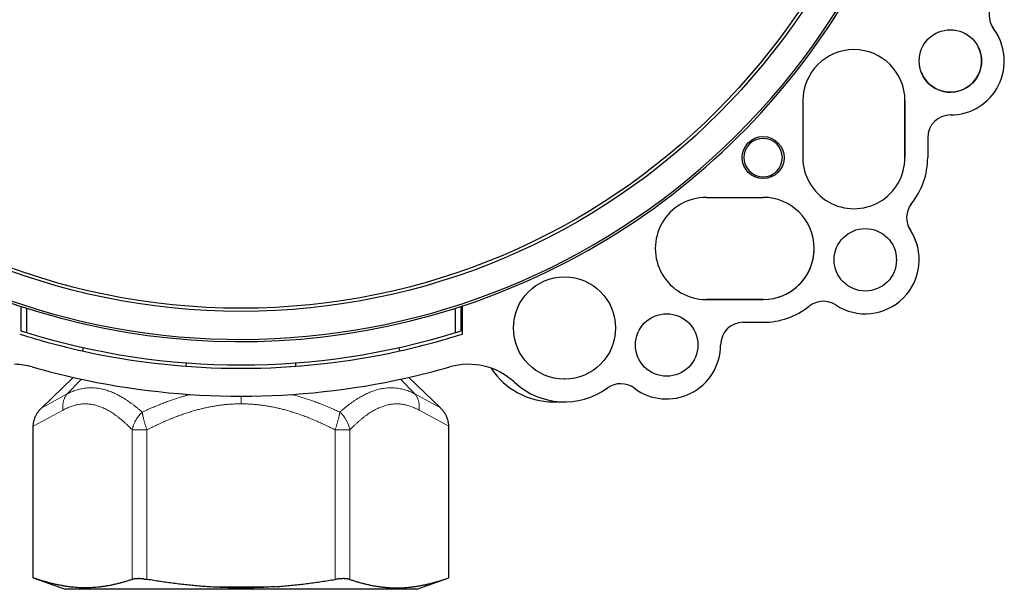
# Model space of a CAD drawing. Header units: millimetres. Extents: x 8 to 671, y 12 to 523.
# Tile 48 of 60: x 332 to 419, y 355 to 406. Entities that reach past the tile are written whole.
import ezdxf

# ---------------------------------------------------------------- set-up
doc = ezdxf.new("R2010")
doc.units = ezdxf.units.MM

msp = doc.modelspace()

# ---------------------------------------------------------------- linework, layer by layer
at = {"color": 7, "linetype": 'Continuous', "lineweight": 30}
for p, q in [((400.975, 398.475), (400.975, 393.475)), ((409.975, 398.505), (409.975, 393.475)), ((409.975, 393.475), (409.975, 398.475)), ((411.975, 395.225), (411.975, 393.475)), ((392.475, 389.975), (397.475, 389.975)), ((392.435, 380.975), (397.475, 380.975)), ((397.475, 380.975), (392.475, 380.975)), ((332.075, 380.377), (332.075, 378.224)), ((332.575, 380.216), (332.575, 378.068)), ((370.375, 378.068), (370.375, 380.216)), ((370.875, 378.224), (370.875, 380.377)), ((370.975, 377.941), (370.975, 380.41)), ((395.725, 378.975), (397.475, 378.975)), ((337.569, 376.748), (337.504, 376.455)), ((365.381, 376.748), (365.446, 376.455)), ((346.634, 375.107), (346.657, 375.406)), ((356.316, 375.107), (356.293, 375.406)), ((336.678, 374.131), (333.911, 371.449)), ((366.272, 374.131), (369.039, 371.449)), ((379.941, 373.975), (379.975, 373.975)), ((378.975, 371.975), (379.935, 371.975)), ((333.173, 356.495), (333.173, 369.829)), ((369.777, 356.495), (369.777, 369.829)), ((333.173, 356.495), (335.975, 355.475)), ((366.975, 355.475), (369.777, 356.495)), ((351.475, 355.475), (335.975, 355.475)), ((366.975, 355.475), (351.475, 355.475))]:
    msp.add_line(p, q, dxfattribs=at)
at = {"color": 8, "linetype": 'Continuous', "lineweight": 0}
for p, q in [((336.152, 372.668), (337.413, 373.969)), ((366.798, 372.668), (365.538, 373.967)), ((333.911, 371.449), (336.152, 372.668)), ((369.039, 371.449), (366.798, 372.668)), ((333.173, 369.829), (335.791, 371.254)), ((369.777, 369.829), (367.159, 371.254)), ((341.891, 356.343), (341.891, 369.508)), ((343.19, 356.343), (343.19, 369.508)), ((359.76, 356.343), (359.76, 369.508)), ((361.059, 356.343), (361.059, 369.508)), ((354.457, 355.703), (348.493, 355.703))]:
    msp.add_line(p, q, dxfattribs=at)
at = {"color": 7, "linetype": 'Continuous', "lineweight": 30, "flags": 128}
msp.add_lwpolyline([(409.225, 384.433), (409.225, 384.475), (409.225, 384.517)], dxfattribs=at)
at = {"color": 7, "linetype": 'Continuous', "lineweight": 30}
for centre, radius in [((351.475, 439.475), 59.539), ((351.475, 439.475), 59.264), ((413.975, 401.975), 2.75), ((397.475, 393.475), 1.85), ((406.475, 384.475), 2.75), ((379.975, 378.475), 4.5), ((388.975, 376.975), 2.75)]:
    msp.add_circle(centre, radius, dxfattribs=at)
for centre, radius, start, end in [((351.475, 439.475), 62, 235.57766, 214.42234), ((351.475, 439.475), 62.2, 235.3095, 350.74834), ((419.38, 406.018), 2, 144.3275, 216.79804), ((419.38, 406.018), 2, 205.45144, 216.79829), ((413.975, 401.975), 4.75, 269.99975, 36.79745), ((413.975, 401.975), 4.75, 20.99108, 36.7977), ((405.475, 398.475), 4.5, 359.99975, 179.99975), ((413.975, 401.975), 2.75, 201.638, 26.53012), ((413.975, 395.225), 2, 89.99975, 179.99975), ((397.475, 393.475), 1.693, 315, 135), ((397.475, 393.475), 1.693, 135, 315), ((405.475, 393.475), 4.5, 179.99975, 359.99975), ((405.475, 393.475), 6.5, 321.42638, 359.99975), ((392.475, 385.475), 4.5, 89.99975, 269.99975), ((397.475, 385.475), 4.5, 269.99975, 89.99975), ((412.12, 388.175), 2, 141.42922, 213.24217), ((406.475, 384.475), 4.75, 236.75796, 33.24154), ((412.12, 388.175), 2, 194.318, 213.24564), ((406.475, 384.475), 4.75, 10.56481, 33.24044), ((397.475, 385.475), 4.5, 270, 2.511), ((397.475, 385.475), 6.5, 269.99975, 308.57312), ((402.775, 378.829), 2, 56.75733, 128.57028), ((395.725, 376.975), 2, 89.99975, 179.99975), ((351.475, 439.475), 64.55, 252.41674, 257.5), ((351.475, 439.475), 64.25, 252.89262, 287.10738), ((351.475, 439.475), 64.55, 282.49975, 287.58301), ((388.975, 376.975), 4.75, 233.20205, 359.99975), ((351.475, 439.476), 64.551, 257.5, 282.49975), ((331.44, 369.278), 6, 74.07127, 89.19583), ((351.475, 439.475), 67, 254.07104, 257.5), ((351.475, 439.475), 67, 282.49975, 285.92871), ((371.509, 369.278), 6, 47.37109, 105.92848), ((378.975, 378.475), 6.5, 213.07012, 270), ((351.475, 439.476), 67.001, 257.5, 282.49975), ((379.975, 378.475), 6.5, 227.37144, 305.67238), ((384.932, 371.57), 2, 53.20146, 125.672)]:
    msp.add_arc(centre, radius, start, end, dxfattribs=at)
at = {"color": 8, "linetype": 'Continuous', "lineweight": 0}
msp.add_arc((358.32, 368.991), 2.787, 10.68846, 48.18363, dxfattribs=at)
at = {"color": 7, "linetype": 'Continuous', "lineweight": 30}
for points, knots in [([(332.075, 378.224), (332.168, 378.194), (332.335, 378.142), (332.502, 378.09), (332.575, 378.068)], [0, 0, 0, 0, 0.56, 1, 1, 1, 1]), ([(370.375, 378.068), (370.468, 378.096), (370.635, 378.148), (370.802, 378.201), (370.875, 378.224)], [0, 0, 0, 0, 0.56, 1, 1, 1, 1]), ([(333.173, 369.829), (333.173, 369.865), (333.175, 369.936), (333.184, 370.043), (333.199, 370.152), (333.222, 370.267), (333.254, 370.388), (333.284, 370.481), (333.306, 370.542), (333.317, 370.57), (333.328, 370.598), (333.34, 370.627), (333.352, 370.655), (333.365, 370.684), (333.39, 370.737), (333.43, 370.816), (333.489, 370.921), (333.556, 371.026), (333.631, 371.133), (333.715, 371.239), (333.808, 371.346), (333.876, 371.414), (333.911, 371.449)], [0, 0, 0, 0, 0.057603, 0.116525, 0.176809, 0.238496, 0.309294, 0.381947, 0.398519, 0.415187, 0.431952, 0.448814, 0.465774, 0.482832, 0.499988, 0.562526, 0.628001, 0.696433, 0.767836, 0.842223, 0.919608, 1, 1, 1, 1]), ([(369.777, 369.829), (369.776, 369.865), (369.775, 369.936), (369.766, 370.043), (369.75, 370.152), (369.728, 370.267), (369.696, 370.388), (369.666, 370.481), (369.644, 370.542), (369.633, 370.57), (369.621, 370.598), (369.61, 370.627), (369.597, 370.655), (369.585, 370.684), (369.56, 370.737), (369.52, 370.816), (369.461, 370.921), (369.394, 371.026), (369.319, 371.133), (369.235, 371.239), (369.141, 371.346), (369.074, 371.414), (369.039, 371.449)], [0, 0, 0, 0, 0.057603, 0.116525, 0.176809, 0.238496, 0.309294, 0.381947, 0.398519, 0.415187, 0.431952, 0.448814, 0.465774, 0.482832, 0.499988, 0.562526, 0.628001, 0.696433, 0.767836, 0.842223, 0.919608, 1, 1, 1, 1]), ([(341.891, 356.343), (341.785, 356.308), (341.576, 356.238), (341.261, 356.143), (340.949, 356.054), (340.639, 355.973), (340.332, 355.9), (340.029, 355.835), (339.73, 355.779), (339.432, 355.73), (339.133, 355.688), (338.833, 355.655), (338.533, 355.629), (338.233, 355.612), (337.933, 355.602), (337.634, 355.601), (337.334, 355.609), (337.034, 355.624), (336.734, 355.648), (336.432, 355.68), (336.13, 355.72), (335.826, 355.768), (335.521, 355.825), (335.214, 355.889), (334.895, 355.964), (334.563, 356.049), (334.219, 356.147), (333.872, 356.254), (333.523, 356.369), (333.29, 356.453), (333.173, 356.495)], [0, 0, 0, 0, 0.036545, 0.072805, 0.108778, 0.14447, 0.17989, 0.214426, 0.248732, 0.282826, 0.316734, 0.351173, 0.385484, 0.419702, 0.453864, 0.488004, 0.522159, 0.556364, 0.590653, 0.625063, 0.659625, 0.694375, 0.729339, 0.764539, 0.799995, 0.839309, 0.878962, 0.918964, 0.959313, 1, 1, 1, 1]), ([(342.839, 356.39), (342.806, 356.393), (342.74, 356.399), (342.644, 356.405), (342.551, 356.409), (342.461, 356.411), (342.374, 356.41), (342.29, 356.407), (342.211, 356.402), (342.136, 356.395), (342.067, 356.385), (342.003, 356.373), (341.943, 356.359), (341.908, 356.348), (341.891, 356.343)], [0, 0, 0, 0, 0.083976, 0.167234, 0.250111, 0.332945, 0.416077, 0.499841, 0.583297, 0.666265, 0.74908, 0.832082, 0.91561, 1, 1, 1, 1]), ([(342.839, 356.39), (342.877, 356.386), (342.954, 356.378), (343.071, 356.362), (343.15, 356.349), (343.19, 356.343)], [0, 0, 0, 0, 0.329389, 0.662658, 1, 1, 1, 1]), ([(348.493, 355.703), (348.299, 355.717), (347.911, 355.745), (347.326, 355.795), (346.739, 355.853), (346.149, 355.918), (345.559, 355.99), (344.969, 356.068), (344.379, 356.153), (343.785, 356.244), (343.389, 356.31), (343.19, 356.343)], [0, 0, 0, 0, 0.109072, 0.218757, 0.329124, 0.440234, 0.552139, 0.662856, 0.7744, 0.886783, 1, 1, 1, 1]), ([(354.457, 355.703), (354.233, 355.689), (353.787, 355.661), (353.117, 355.631), (352.45, 355.611), (351.784, 355.601), (351.122, 355.601), (350.464, 355.612), (349.808, 355.632), (349.151, 355.662), (348.713, 355.69), (348.493, 355.703)], [0, 0, 0, 0, 0.112687, 0.224854, 0.336651, 0.448227, 0.559733, 0.669327, 0.779142, 0.88932, 1, 1, 1, 1]), ([(354.457, 355.703), (354.651, 355.717), (355.039, 355.745), (355.623, 355.795), (356.21, 355.853), (356.801, 355.918), (357.391, 355.99), (357.981, 356.068), (358.571, 356.153), (359.164, 356.244), (359.561, 356.31), (359.76, 356.343)], [0, 0, 0, 0, 0.109072, 0.218757, 0.329124, 0.440234, 0.552139, 0.662856, 0.7744, 0.886783, 1, 1, 1, 1]), ([(361.059, 356.343), (361.042, 356.348), (361.008, 356.359), (360.951, 356.372), (360.889, 356.384), (360.822, 356.393), (360.75, 356.401), (360.674, 356.406), (360.594, 356.41), (360.51, 356.411), (360.424, 356.41), (360.334, 356.406), (360.242, 356.401), (360.147, 356.393), (360.052, 356.384), (359.955, 356.372), (359.858, 356.359), (359.792, 356.348), (359.76, 356.343)], [0, 0, 0, 0, 0.062848, 0.125358, 0.187768, 0.250316, 0.312965, 0.375304, 0.43757, 0.5, 0.562408, 0.624666, 0.687013, 0.749684, 0.812221, 0.874627, 0.937141, 1, 1, 1, 1]), ([(361.059, 356.343), (361.164, 356.308), (361.374, 356.238), (361.688, 356.143), (362.001, 356.054), (362.311, 355.973), (362.618, 355.9), (362.921, 355.835), (363.22, 355.779), (363.518, 355.73), (363.817, 355.688), (364.116, 355.655), (364.417, 355.629), (364.717, 355.612), (365.017, 355.602), (365.316, 355.601), (365.616, 355.609), (365.916, 355.624), (366.216, 355.648), (366.517, 355.68), (366.82, 355.72), (367.124, 355.768), (367.429, 355.825), (367.736, 355.889), (368.055, 355.964), (368.387, 356.049), (368.731, 356.147), (369.078, 356.254), (369.427, 356.369), (369.66, 356.453), (369.777, 356.495)], [0, 0, 0, 0, 0.036545, 0.072805, 0.108778, 0.14447, 0.17989, 0.214426, 0.248732, 0.282826, 0.316734, 0.351173, 0.385484, 0.419702, 0.453864, 0.488004, 0.522159, 0.556364, 0.590653, 0.625063, 0.659625, 0.694375, 0.729339, 0.764539, 0.799995, 0.839309, 0.878962, 0.918964, 0.959313, 1, 1, 1, 1])]:
    msp.add_open_spline(points, degree=3, knots=knots, dxfattribs=at)
at = {"color": 8, "linetype": 'Continuous', "lineweight": 0}
for points, knots in [([(336.152, 372.668), (336.218, 372.701), (336.349, 372.768), (336.547, 372.855), (336.746, 372.934), (336.946, 373.004), (337.146, 373.063), (337.347, 373.112), (337.547, 373.152), (337.748, 373.181), (337.943, 373.201), (338.132, 373.21), (338.314, 373.212), (338.497, 373.205), (338.681, 373.191), (338.865, 373.168), (339.05, 373.138), (339.235, 373.1), (339.429, 373.053), (339.631, 372.995), (339.841, 372.925), (340.052, 372.845), (340.263, 372.757), (340.46, 372.665), (340.643, 372.574), (340.811, 372.484), (340.979, 372.389), (341.145, 372.29), (341.323, 372.179), (341.515, 372.053), (341.722, 371.909), (341.93, 371.757), (342.139, 371.597), (342.349, 371.429), (342.56, 371.253), (342.701, 371.13), (342.771, 371.068)], [0, 0, 0, 0, 0.031603, 0.062991, 0.094211, 0.125317, 0.15665, 0.187281, 0.217825, 0.248334, 0.278915, 0.306165, 0.333403, 0.360667, 0.387945, 0.415196, 0.442475, 0.469821, 0.497271, 0.528145, 0.559071, 0.590097, 0.62127, 0.652635, 0.677443, 0.702417, 0.727578, 0.752637, 0.776757, 0.807732, 0.83897, 0.870497, 0.90234, 0.934523, 0.967069, 1, 1, 1, 1]), ([(366.798, 372.668), (366.732, 372.701), (366.601, 372.768), (366.403, 372.855), (366.204, 372.934), (366.004, 373.004), (365.804, 373.063), (365.603, 373.112), (365.403, 373.152), (365.202, 373.181), (364.998, 373.201), (364.792, 373.211), (364.583, 373.211), (364.374, 373.2), (364.164, 373.179), (363.953, 373.148), (363.741, 373.107), (363.541, 373.058), (363.354, 373.005), (363.179, 372.949), (363.003, 372.886), (362.828, 372.816), (362.651, 372.74), (362.478, 372.66), (362.307, 372.574), (362.139, 372.484), (361.971, 372.389), (361.805, 372.29), (361.626, 372.179), (361.435, 372.053), (361.228, 371.909), (361.02, 371.757), (360.811, 371.597), (360.601, 371.429), (360.39, 371.253), (360.249, 371.13), (360.178, 371.068)], [0, 0, 0, 0, 0.0316042, 0.0629929, 0.0942127, 0.1253169, 0.1566524, 0.1872849, 0.2178276, 0.2483337, 0.2789175, 0.3100596, 0.3411906, 0.3723699, 0.4035179, 0.4346783, 0.4659102, 0.4972704, 0.5229978, 0.5487554, 0.5745712, 0.6004726, 0.6264863, 0.6526384, 0.6774457, 0.7024191, 0.7275785, 0.7526366, 0.7767573, 0.8077334, 0.8389716, 0.8704991, 0.9023418, 0.9345242, 0.9670696, 1, 1, 1, 1]), ([(342.771, 371.068), (342.906, 371.131), (343.174, 371.255), (343.578, 371.433), (343.979, 371.603), (344.378, 371.764), (344.776, 371.918), (345.157, 372.057), (345.521, 372.183), (345.868, 372.297), (346.146, 372.383), (346.353, 372.445), (346.489, 372.484), (346.625, 372.523), (346.761, 372.56), (346.888, 372.594), (346.97, 372.616), (347.006, 372.625)], [0, 0, 0, 0, 0.09874, 0.196267, 0.292649, 0.387959, 0.482274, 0.575673, 0.657174, 0.738093, 0.818492, 0.84995, 0.881341, 0.912671, 0.943943, 0.975162, 1, 1, 1, 1]), ([(351.475, 371.796), (351.475, 371.845), (351.475, 371.943), (351.475, 372.089), (351.475, 372.233), (351.475, 372.362), (351.475, 372.442), (351.475, 372.475)], [0, 0, 0, 0, 0.211664, 0.423338, 0.634995, 0.846625, 1, 1, 1, 1]), ([(360.178, 371.068), (360.043, 371.131), (359.775, 371.255), (359.372, 371.433), (358.971, 371.603), (358.572, 371.764), (358.174, 371.918), (357.785, 372.06), (357.404, 372.191), (357.032, 372.313), (356.66, 372.427), (356.298, 372.532), (356.058, 372.595), (355.944, 372.625)], [0, 0, 0, 0, 0.098748, 0.196282, 0.292672, 0.387988, 0.482309, 0.575713, 0.663018, 0.749658, 0.835712, 0.921261, 1, 1, 1, 1]), ([(335.791, 371.254), (335.85, 371.285), (335.969, 371.349), (336.149, 371.433), (336.329, 371.51), (336.509, 371.578), (336.689, 371.637), (336.866, 371.686), (337.039, 371.725), (337.209, 371.756), (337.38, 371.778), (337.55, 371.792), (337.72, 371.798), (337.891, 371.795), (338.061, 371.784), (338.231, 371.764), (338.402, 371.736), (338.571, 371.7), (338.739, 371.657), (338.906, 371.606), (339.073, 371.547), (339.247, 371.477), (339.428, 371.396), (339.617, 371.303), (339.805, 371.2), (339.993, 371.089), (340.18, 370.969), (340.367, 370.841), (340.553, 370.705), (340.742, 370.559), (340.933, 370.404), (341.126, 370.238), (341.318, 370.066), (341.51, 369.886), (341.701, 369.7), (341.828, 369.572), (341.891, 369.508)], [0, 0, 0, 0, 0.0292667, 0.0584264, 0.0874845, 0.1164473, 0.1453208, 0.1741124, 0.201193, 0.2282205, 0.255207, 0.2821658, 0.3091107, 0.3360557, 0.3630145, 0.3900004, 0.4170252, 0.4440992, 0.4707457, 0.4974547, 0.5242339, 0.5510901, 0.5817097, 0.6124443, 0.6432995, 0.6742795, 0.7053865, 0.7366211, 0.767982, 0.7994663, 0.8325796, 0.8658236, 0.8991944, 0.932686, 0.9662908, 1, 1, 1, 1]), ([(343.19, 369.508), (343.33, 369.579), (343.609, 369.72), (344.031, 369.924), (344.455, 370.12), (344.88, 370.308), (345.308, 370.487), (345.729, 370.653), (346.143, 370.807), (346.551, 370.949), (346.959, 371.081), (347.369, 371.202), (347.757, 371.308), (348.123, 371.398), (348.467, 371.475), (348.811, 371.544), (349.155, 371.605), (349.5, 371.658), (349.838, 371.701), (350.171, 371.736), (350.496, 371.763), (350.823, 371.782), (351.149, 371.794), (351.366, 371.796), (351.475, 371.796)], [0, 0, 0, 0, 0.054179, 0.108185, 0.162005, 0.215623, 0.269024, 0.322196, 0.372109, 0.421803, 0.471274, 0.520524, 0.569556, 0.610255, 0.650811, 0.691232, 0.731529, 0.771715, 0.811804, 0.849528, 0.887195, 0.92482, 0.962416, 1, 1, 1, 1]), ([(359.76, 369.508), (359.62, 369.579), (359.341, 369.72), (358.919, 369.924), (358.495, 370.12), (358.069, 370.308), (357.642, 370.487), (357.221, 370.653), (356.807, 370.807), (356.399, 370.949), (355.991, 371.081), (355.581, 371.202), (355.193, 371.308), (354.827, 371.398), (354.483, 371.475), (354.139, 371.544), (353.795, 371.605), (353.45, 371.658), (353.111, 371.701), (352.779, 371.736), (352.453, 371.763), (352.127, 371.782), (351.801, 371.794), (351.584, 371.796), (351.475, 371.796)], [0, 0, 0, 0, 0.054179, 0.108185, 0.162005, 0.215623, 0.269024, 0.322196, 0.372109, 0.421803, 0.471274, 0.520524, 0.569556, 0.610255, 0.650811, 0.691232, 0.731529, 0.771715, 0.811804, 0.849528, 0.887195, 0.92482, 0.962416, 1, 1, 1, 1]), ([(367.159, 371.254), (367.099, 371.285), (366.98, 371.349), (366.801, 371.433), (366.621, 371.51), (366.441, 371.578), (366.261, 371.637), (366.084, 371.686), (365.911, 371.725), (365.74, 371.756), (365.57, 371.778), (365.4, 371.792), (365.229, 371.798), (365.059, 371.795), (364.889, 371.784), (364.718, 371.764), (364.548, 371.736), (364.379, 371.7), (364.211, 371.657), (364.044, 371.606), (363.877, 371.547), (363.703, 371.477), (363.522, 371.396), (363.333, 371.303), (363.145, 371.2), (362.957, 371.089), (362.77, 370.969), (362.583, 370.841), (362.397, 370.705), (362.208, 370.559), (362.017, 370.404), (361.824, 370.238), (361.631, 370.066), (361.44, 369.886), (361.249, 369.7), (361.122, 369.572), (361.059, 369.508)], [0, 0, 0, 0, 0.029267, 0.058426, 0.087484, 0.116447, 0.145321, 0.174112, 0.201193, 0.22822, 0.255207, 0.282166, 0.309111, 0.336056, 0.363015, 0.39, 0.417025, 0.444099, 0.470746, 0.497455, 0.524234, 0.55109, 0.58171, 0.612444, 0.643299, 0.674279, 0.705386, 0.736621, 0.767982, 0.799466, 0.83258, 0.865824, 0.899194, 0.932686, 0.966291, 1, 1, 1, 1]), ([(341.891, 369.508), (341.895, 369.532), (341.904, 369.576), (341.921, 369.649), (341.939, 369.722), (341.962, 369.8), (341.985, 369.873), (342.016, 369.96), (342.056, 370.062), (342.095, 370.149), (342.123, 370.209), (342.139, 370.24), (342.155, 370.271), (342.172, 370.303), (342.189, 370.334), (342.213, 370.378), (342.246, 370.434), (342.289, 370.503), (342.342, 370.582), (342.384, 370.641), (342.414, 370.681), (342.424, 370.694), (342.434, 370.707), (342.444, 370.72), (342.454, 370.733), (342.479, 370.764), (342.517, 370.81), (342.568, 370.867), (342.615, 370.917), (342.656, 370.96), (342.693, 370.995), (342.724, 371.025), (342.75, 371.048), (342.765, 371.062), (342.771, 371.068)], [0, 0, 0, 0, 0.042098, 0.075447, 0.126213, 0.167436, 0.209382, 0.252051, 0.318627, 0.387997, 0.406629, 0.425452, 0.444466, 0.463671, 0.483067, 0.502653, 0.544272, 0.58815, 0.634282, 0.698615, 0.707331, 0.716113, 0.724962, 0.733879, 0.742862, 0.751912, 0.798831, 0.84119, 0.878999, 0.912263, 0.94099, 0.965186, 0.984854, 1, 1, 1, 1]), ([(343.19, 369.508), (343.177, 369.544), (343.15, 369.618), (343.113, 369.728), (343.076, 369.838), (343.041, 369.946), (343.008, 370.054), (342.976, 370.16), (342.946, 370.264), (342.918, 370.366), (342.892, 370.466), (342.869, 370.562), (342.847, 370.656), (342.827, 370.746), (342.81, 370.833), (342.795, 370.916), (342.782, 370.995), (342.775, 371.044), (342.771, 371.068)], [0, 0, 0, 0, 0.063144, 0.126202, 0.189172, 0.252051, 0.314837, 0.377531, 0.440133, 0.502647, 0.565076, 0.627423, 0.689693, 0.751891, 0.814019, 0.876079, 0.938074, 1, 1, 1, 1]), ([(359.76, 369.508), (359.773, 369.544), (359.799, 369.618), (359.837, 369.728), (359.874, 369.838), (359.909, 369.946), (359.942, 370.054), (359.974, 370.16), (360.004, 370.264), (360.031, 370.366), (360.057, 370.466), (360.081, 370.562), (360.103, 370.656), (360.123, 370.746), (360.14, 370.833), (360.155, 370.916), (360.168, 370.995), (360.175, 371.044), (360.178, 371.068)], [0, 0, 0, 0, 0.0631439, 0.1262023, 0.1891719, 0.2520505, 0.3148368, 0.3775307, 0.4401335, 0.5026474, 0.565076, 0.6274232, 0.6896934, 0.7518907, 0.8140186, 0.8760794, 0.9380738, 1, 1, 1, 1])]:
    msp.add_open_spline(points, degree=3, knots=knots, dxfattribs=at)
for points in [[(336.152, 372.668), (336.128, 372.637), (336.079, 372.576), (336.015, 372.476), (335.957, 372.371), (335.907, 372.26), (335.864, 372.145), (335.829, 372.026), (335.802, 371.903), (335.783, 371.777), (335.772, 371.648), (335.77, 371.518), (335.775, 371.386), (335.786, 371.298), (335.791, 371.254)], [(366.798, 372.668), (366.822, 372.637), (366.871, 372.576), (366.935, 372.476), (366.993, 372.371), (367.043, 372.26), (367.086, 372.145), (367.121, 372.026), (367.148, 371.903), (367.167, 371.777), (367.177, 371.648), (367.18, 371.518), (367.175, 371.386), (367.164, 371.298), (367.159, 371.254)], [(341.891, 369.508), (341.908, 369.508), (341.942, 369.508), (341.999, 369.508), (342.061, 369.508), (342.128, 369.508), (342.2, 369.508), (342.276, 369.508), (342.356, 369.508), (342.439, 369.508), (342.526, 369.508), (342.615, 369.508), (342.707, 369.508), (342.801, 369.508), (342.897, 369.508), (342.994, 369.508), (343.092, 369.508), (343.157, 369.508), (343.19, 369.508)], [(361.059, 369.508), (361.042, 369.508), (361.008, 369.508), (360.951, 369.508), (360.888, 369.508), (360.821, 369.508), (360.75, 369.508), (360.674, 369.508), (360.594, 369.508), (360.51, 369.508), (360.424, 369.508), (360.334, 369.508), (360.242, 369.508), (360.148, 369.508), (360.053, 369.508), (359.956, 369.508), (359.858, 369.508), (359.793, 369.508), (359.76, 369.508)]]:
    msp.add_open_spline(points, degree=3, dxfattribs=at)

doc.saveas('drawing.dxf')
